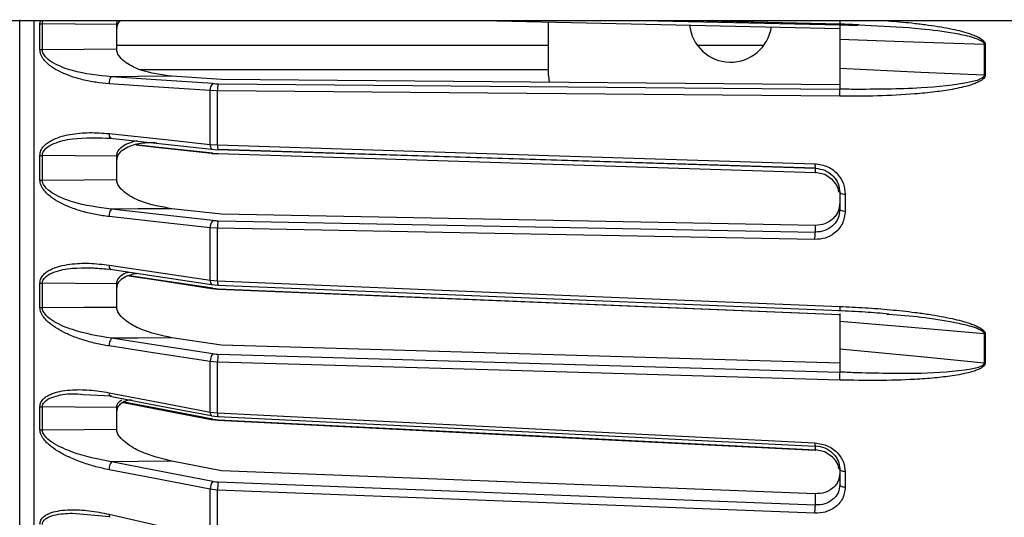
# Model space of a CAD drawing. Header units: millimetres. Extents: x -697 to -365, y 179 to 423.
# Tile 7 of 18: x -526 to -445, y 245 to 286. Entities that reach past the tile are written whole.
import ezdxf

# ---------------------------------------------------------------- set-up
doc = ezdxf.new("R2010")
doc.units = ezdxf.units.MM

msp = doc.modelspace()

# ---------------------------------------------------------------- linework, layer by layer
at = {"color": 7, "linetype": 'Continuous', "lineweight": 25}
for p, q in [((-418.947, 286.029), (-603.947, 286.029)), ((-524.849, 192.505), (-524.849, 286.029)), ((-524.38, 285.784), (-524.332, 286.029)), ((-524.38, 283.674), (-524.38, 285.784)), ((-518.047, 283.719), (-518.047, 285.726)), ((-486.707, 286.029), (-458.447, 285.414)), ((-482.447, 281.529), (-482.447, 285.955)), ((-458.447, 285.676), (-474.674, 286.029)), ((-458.447, 285.775), (-470.304, 286.029)), ((-469.41, 286.029), (-458.448, 285.794)), ((-458.447, 285.775), (-458.447, 285.773)), ((-456.847, 285.712), (-455.848, 285.648)), ((-456.973, 285.629), (-458.447, 285.681)), ((-458.447, 285.412), (-458.447, 285.414)), ((-446.537, 284.089), (-446.537, 281.575)), ((-518.047, 284.029), (-482.447, 284.029)), ((-470.197, 284.029), (-464.698, 284.029)), ((-516.163, 282.029), (-482.447, 282.029)), ((-509.406, 281.197), (-513.497, 281.47)), ((-509.689, 280.853), (-458.447, 280.405)), ((-458.447, 280.751), (-509.406, 281.197)), ((-482.447, 281.529), (-482.391, 280.948)), ((-510.336, 275.85), (-510.336, 280.295)), ((-509.734, 280.271), (-510.336, 280.295)), ((-509.734, 275.811), (-509.734, 280.271)), ((-458.447, 280.403), (-458.447, 280.405)), ((-519.906, 276.427), (-518.577, 276.373)), ((-518.487, 276.361), (-518.483, 276.364)), ((-510.336, 275.85), (-509.734, 275.811)), ((-510.199, 275.455), (-509.703, 275.421)), ((-524.38, 272.921), (-524.38, 274.954)), ((-524.18, 272.91), (-524.18, 274.944)), ((-518.047, 272.961), (-518.047, 274.893)), ((-510.199, 275.116), (-509.703, 275.081)), ((-457.997, 271.766), (-457.997, 270.373)), ((-509.406, 270.107), (-513.498, 270.558)), ((-460.447, 269.183), (-509.406, 270.107)), ((-510.336, 264.657), (-510.336, 268.987)), ((-509.734, 268.948), (-510.336, 268.987)), ((-509.734, 264.602), (-509.734, 268.948)), ((-520.273, 265.705), (-518.585, 265.575)), ((-510.336, 264.657), (-509.734, 264.602)), ((-524.38, 262.423), (-524.38, 264.425)), ((-524.18, 262.408), (-524.18, 264.411)), ((-518.047, 262.457), (-518.047, 264.361)), ((-510.211, 264.308), (-509.705, 264.26)), ((-510.211, 263.978), (-509.705, 263.93)), ((-509.689, 263.957), (-458.447, 261.847)), ((-458.447, 262.191), (-458.447, 262.187)), ((-458.546, 261.832), (-458.448, 261.827)), ((-458.447, 261.909), (-458.447, 260.767)), ((-458.447, 261.843), (-458.447, 261.847)), ((-454.582, 261.88), (-454.402, 261.864)), ((-509.406, 259.301), (-513.497, 259.925)), ((-446.537, 260.242), (-446.537, 257.855)), ((-458.447, 257.833), (-509.406, 259.301)), ((-509.689, 258.572), (-458.447, 257.095)), ((-510.336, 253.804), (-510.336, 257.975)), ((-509.734, 257.92), (-510.336, 257.975)), ((-509.734, 253.734), (-509.734, 257.92)), ((-458.447, 257.091), (-458.447, 257.095)), ((-520.814, 255.263), (-518.483, 255.132)), ((-524.38, 252.353), (-524.38, 254.239)), ((-524.18, 252.334), (-524.18, 254.221)), ((-518.047, 252.381), (-518.047, 254.174)), ((-510.336, 253.804), (-509.734, 253.734)), ((-510.226, 253.5), (-509.709, 253.44)), ((-510.226, 253.184), (-509.709, 253.122)), ((-460.447, 250.691), (-460.447, 251.021)), ((-509.406, 248.955), (-513.498, 249.746)), ((-460.447, 247.073), (-509.406, 248.955)), ((-457.997, 248.89), (-457.997, 247.597)), ((-510.336, 243.467), (-510.336, 247.437)), ((-509.734, 247.368), (-510.336, 247.437)), ((-509.734, 243.384), (-509.734, 247.368)), ((-521.705, 245.482), (-518.647, 245.199))]:
    msp.add_line(p, q, dxfattribs=at)
at = {"color": 7, "linetype": 'Continuous', "lineweight": 25, "flags": 128}
for points in [[(-518.047, 285.726), (-521.482, 285.755), (-524.18, 285.778)], [(-446.537, 284.089), (-453.207, 284.317), (-458.447, 284.497)], [(-446.458, 284.087), (-446.458, 283.773), (-446.458, 283.458), (-446.458, 283.143), (-446.458, 282.829), (-446.458, 282.515), (-446.458, 282.201), (-446.458, 281.886), (-446.458, 281.573)], [(-524.18, 283.667), (-520.746, 283.696), (-518.047, 283.719)], [(-458.447, 282.124), (-451.778, 281.817), (-446.537, 281.575)], [(-510.336, 280.295), (-515.041, 280.609), (-518.678, 280.851)], [(-513.497, 281.47), (-516.289, 281.446), (-518.482, 281.427)], [(-510.14, 280.87), (-514.811, 281.182), (-518.482, 281.427)], [(-458.447, 279.825), (-487.447, 280.077), (-509.734, 280.271)], [(-518.679, 276.751), (-514.04, 276.25), (-510.336, 275.85)], [(-518.577, 276.373), (-514.802, 275.966), (-510.234, 275.473)], [(-516.459, 275.813), (-514.802, 275.632), (-510.234, 275.134)], [(-510.14, 275.125), (-514.812, 275.635), (-516.456, 275.814)], [(-510.199, 275.455), (-510.216, 275.461), (-510.234, 275.473)], [(-509.734, 275.811), (-482.418, 274.953), (-460.495, 274.265)], [(-509.711, 275.436), (-485.717, 274.684), (-460.47, 273.892)], [(-509.689, 275.433), (-509.698, 275.42), (-509.703, 275.421)], [(-460.468, 273.889), (-488.022, 274.753), (-509.689, 275.433)], [(-518.047, 274.893), (-521.482, 274.921), (-524.18, 274.944)], [(-510.234, 275.133), (-510.216, 275.122), (-510.199, 275.116)], [(-510.199, 275.116), (-510.179, 275.114), (-510.14, 275.125)], [(-509.703, 275.081), (-509.698, 275.081), (-509.689, 275.093)], [(-509.689, 275.093), (-482.114, 274.221), (-460.447, 273.535)], [(-460.447, 273.535), (-460.447, 273.794), (-460.447, 273.889)], [(-458.522, 271.911), (-458.591, 272.261), (-458.776, 272.61), (-459.036, 272.926), (-459.684, 273.366), (-460.447, 273.535), (-460.447, 273.535), (-460.447, 273.535)], [(-524.18, 272.91), (-520.746, 272.938), (-518.047, 272.961)], [(-513.498, 270.558), (-516.29, 270.534), (-518.483, 270.516)], [(-510.14, 269.596), (-514.812, 270.111), (-518.483, 270.516)], [(-510.336, 268.987), (-515.041, 269.505), (-518.679, 269.906)], [(-509.689, 269.568), (-482.114, 269.047), (-460.447, 268.638)], [(-460.495, 268.02), (-488.326, 268.544), (-509.734, 268.948)], [(-460.447, 268.638), (-460.447, 268.943), (-460.447, 269.183)], [(-518.678, 265.911), (-514.04, 265.213), (-510.336, 264.657)], [(-518.585, 265.575), (-514.811, 265.008), (-510.243, 264.321)], [(-518.585, 265.575), (-518.558, 265.562), (-518.535, 265.56)], [(-517.06, 265.024), (-514.811, 264.684), (-510.244, 263.992)], [(-510.14, 264), (-514.811, 264.707), (-517.003, 265.039)], [(-509.734, 264.602), (-481.292, 263.437), (-458.447, 262.502)], [(-518.047, 264.361), (-521.482, 264.389), (-524.18, 264.411)], [(-510.244, 263.992), (-510.216, 263.979), (-510.211, 263.978)], [(-510.211, 264.308), (-510.216, 264.309), (-510.243, 264.321)], [(-510.211, 263.978), (-510.179, 263.98), (-510.14, 264)], [(-509.713, 264.271), (-484.722, 263.248), (-458.448, 262.173)], [(-509.706, 263.93), (-509.698, 263.935), (-509.689, 263.957)], [(-509.689, 264.287), (-509.698, 264.264), (-509.705, 264.26)], [(-509.7, 263.94), (-484.722, 262.911), (-458.448, 261.829)], [(-524.18, 262.408), (-520.746, 262.436), (-518.047, 262.457)], [(-446.537, 260.242), (-453.207, 260.822), (-458.447, 261.278)], [(-513.497, 259.925), (-516.289, 259.902), (-518.482, 259.884)], [(-510.14, 258.612), (-514.811, 259.324), (-518.482, 259.884)], [(-446.458, 260.237), (-446.458, 259.937), (-446.458, 259.638), (-446.458, 259.34), (-446.458, 259.041), (-446.458, 258.743), (-446.458, 258.445), (-446.458, 258.147), (-446.458, 257.85)], [(-510.336, 257.975), (-515.041, 258.692), (-518.678, 259.247)], [(-458.447, 259.026), (-451.778, 258.371), (-446.537, 257.855)], [(-458.447, 256.444), (-487.447, 257.279), (-509.734, 257.92)], [(-518.679, 255.398), (-514.04, 254.512), (-510.336, 253.804)], [(-518.596, 255.104), (-514.821, 254.383), (-510.253, 253.51)], [(-518.596, 255.104), (-518.594, 255.103), (-518.565, 255.094)], [(-518.047, 254.174), (-521.482, 254.2), (-524.18, 254.221)], [(-517.501, 254.587), (-514.821, 254.072), (-510.253, 253.193)], [(-510.14, 253.222), (-514.812, 254.12), (-517.438, 254.625)], [(-510.226, 253.5), (-510.251, 253.509), (-510.253, 253.51)], [(-509.734, 253.734), (-482.418, 252.366), (-460.495, 251.269)], [(-509.716, 253.446), (-485.721, 252.245), (-460.474, 250.982)], [(-510.253, 253.193), (-510.251, 253.192), (-510.226, 253.184)], [(-509.716, 253.129), (-509.708, 253.123), (-509.698, 253.136), (-509.689, 253.168)], [(-509.706, 253.128), (-485.721, 251.921), (-460.475, 250.651)], [(-509.689, 253.168), (-482.114, 251.781), (-460.447, 250.691)], [(-524.18, 252.334), (-520.746, 252.361), (-518.047, 252.381)], [(-458.522, 249.13), (-458.591, 249.456), (-458.776, 249.785), (-459.036, 250.087), (-459.684, 250.513), (-460.447, 250.691), (-460.447, 250.691), (-460.447, 250.691)], [(-513.498, 249.746), (-516.29, 249.724), (-518.483, 249.707)], [(-510.14, 248.095), (-514.812, 248.997), (-518.483, 249.707)], [(-510.336, 247.437), (-515.041, 248.346), (-518.679, 249.049)], [(-457.997, 248.89), (-458.088, 248.898), (-458.173, 248.912), (-458.251, 248.933), (-458.318, 248.96), (-458.373, 248.992), (-458.414, 249.028), (-458.439, 249.066), (-458.447, 249.106)], [(-509.689, 248.044), (-482.114, 246.983), (-460.447, 246.15)], [(-457.997, 247.597), (-458.088, 247.605), (-458.173, 247.62), (-458.251, 247.641), (-458.318, 247.669), (-458.373, 247.702), (-458.414, 247.738), (-458.439, 247.777), (-458.447, 247.818)], [(-460.495, 245.475), (-488.326, 246.545), (-509.734, 247.368)], [(-460.447, 246.15), (-460.447, 246.667), (-460.447, 247.073)], [(-518.678, 245.386), (-514.04, 244.319), (-510.336, 243.467)]]:
    msp.add_lwpolyline(points, dxfattribs=at)
at = {"color": 7, "linetype": 'Continuous', "lineweight": 25}
for centre, radius, start, end in [((-524.183, 289.084), 3.307, 266.58264, 270.0573), ((-467.447, 286.029), 3.4, 185.68859, 351.81883), ((-446.411, 287.494), 3.407, 267.86916, 269.20455), ((-524.183, 286.573), 2.906, 266.11054, 270.06481), ((-518.009, 280.945), 0.676, 134.44445, 187.93872), ((-509.667, 280.388), 0.675, 134.43641, 187.92125), ((-507.584, 280.395), 2.154, 167.72131, 183.30893), ((-518.204, 276.679), 0.48, 171.4678, 220.69577), ((-509.84, 275.782), 0.5, 172.14974, 218.09875), ((-508.525, 275.712), 1.213, 175.35337, 193.90306), ((-524.183, 276.883), 1.939, 264.16238, 270.09394), ((-524.183, 274.71), 1.8, 263.70914, 270.10019), ((-458.093, 272.306), 0.548, 229.79466, 280.0839), ((-517.878, 269.985), 0.804, 138.71576, 185.62009), ((-458.093, 270.897), 0.533, 228.22829, 280.28513), ((-509.536, 269.066), 0.804, 138.71067, 185.60283), ((-507.036, 269.061), 2.701, 169.17863, 182.39539), ((-518.269, 265.843), 0.414, 170.54277, 220.25108), ((-509.928, 264.589), 0.414, 170.55786, 220.28623), ((-508.819, 264.507), 0.921, 174.08122, 195.5648), ((-524.183, 265.798), 1.388, 261.8201, 270.12351), ((-524.183, 263.725), 1.317, 261.37631, 270.12826), ((-517.742, 259.308), 0.937, 142.06818, 183.72684), ((-446.41, 261.658), 1.422, 264.87816, 268.08322), ((-509.401, 258.035), 0.937, 142.06536, 183.70966), ((-506.47, 258.019), 3.265, 170.25058, 181.72959), ((-518.332, 255.338), 0.352, 170.08503, 221.46166), ((-524.183, 255.313), 1.092, 259.56831, 270.14426), ((-509.966, 253.75), 0.374, 171.72296, 219.88074), ((-508.775, 253.652), 0.963, 175.0655, 192.33611), ((-510.22, 253.286), 0.103, 266.47251, 321.14249), ((-524.183, 253.385), 1.051, 259.15313, 270.14709), ((-517.608, 249.088), 1.071, 144.71302, 182.11482), ((-509.266, 247.476), 1.071, 144.71205, 182.09791), ((-505.907, 247.449), 3.828, 171.05797, 181.21407), ((-518.407, 245.328), 0.277, 167.93618, 224.56322)]:
    msp.add_arc(centre, radius, start, end, dxfattribs=at)
for points, knots in [([(-526.047, 194.337), (-526.047, 194.421), (-526.047, 194.59), (-526.047, 195.992), (-526.047, 198.315), (-526.047, 201.693), (-526.047, 206.121), (-526.047, 211.594), (-526.047, 218.064), (-526.047, 225.452), (-526.047, 233.647), (-526.047, 242.512), (-526.047, 251.893), (-526.047, 261.623), (-526.047, 271.548), (-526.047, 279.734), (-526.047, 284.621), (-526.047, 286.129)], [0, 0, 0, 0, 0.062901, 0.12792, 0.19487, 0.263519, 0.333592, 0.404771, 0.476707, 0.549027, 0.621348, 0.693284, 0.764463, 0.834535, 0.903185, 0.970135, 1, 1, 1, 1]), ([(-524.18, 285.778), (-524.177, 285.838), (-524.173, 285.926), (-524.138, 286.004), (-524.127, 286.029)], [0, 0, 0, 0, 0.681587, 1, 1, 1, 1]), ([(-524.18, 283.667), (-524.18, 284.061), (-524.18, 284.764), (-524.18, 285.468), (-524.18, 285.778)], [0, 0, 0, 0, 0.56, 1, 1, 1, 1]), ([(-518.047, 285.726), (-518.045, 285.781), (-518.04, 285.886), (-518.006, 285.983), (-517.99, 286.029)], [0, 0, 0, 0, 0.52289, 1, 1, 1, 1]), ([(-517.788, 286.029), (-517.79, 286.028), (-517.884, 285.954), (-517.965, 285.784), (-518.038, 285.565), (-518.044, 285.453), (-518.047, 285.398)], [0, 0, 0, 0, 0.011692, 0.534765, 0.770467, 1, 1, 1, 1]), ([(-458.542, 285.796), (-458.225, 285.782), (-457.659, 285.758), (-457.094, 285.736), (-456.846, 285.727)], [0, 0, 0, 0, 0.561082, 1, 1, 1, 1]), ([(-458.447, 286.029), (-458.447, 286.029), (-458.447, 285.966), (-458.447, 285.876), (-458.448, 285.8), (-458.448, 285.769), (-458.447, 285.771), (-458.447, 285.773)], [0, 0, 0, 0, 0.00153, 0.338855, 0.623956, 0.800763, 1, 1, 1, 1]), ([(-458.447, 285.746), (-458.447, 285.744), (-458.447, 285.735), (-458.447, 285.498), (-458.447, 285.138), (-458.447, 284.784), (-458.447, 284.592), (-458.447, 284.497)], [0, 0, 0, 0, 0.120612, 0.413209, 0.705783, 0.853168, 1, 1, 1, 1]), ([(-454.455, 286.029), (-454.394, 286.026), (-453.658, 285.982), (-452.548, 285.868), (-451.159, 285.699), (-450.136, 285.542), (-449.236, 285.372), (-448.425, 285.188), (-447.791, 285.002), (-447.302, 284.82), (-446.925, 284.641), (-446.643, 284.457), (-446.48, 284.241), (-446.465, 284.136), (-446.458, 284.087)], [0, 0, 0, 0, 0.021692, 0.262448, 0.396742, 0.519341, 0.630367, 0.722269, 0.814525, 0.864811, 0.907024, 0.962616, 0.982721, 1, 1, 1, 1]), ([(-458.448, 285.673), (-458.448, 285.671), (-458.448, 285.637), (-458.448, 285.583), (-458.447, 285.524), (-458.448, 285.48), (-458.448, 285.45), (-458.448, 285.439), (-458.448, 285.436)], [0, 0, 0, 0, 0.017466, 0.275885, 0.537635, 0.66272, 0.877893, 1, 1, 1, 1]), ([(-455.848, 285.648), (-454.479, 285.583), (-452.181, 285.474), (-449.437, 285.12), (-447.846, 284.796), (-447.083, 284.55), (-446.735, 284.37), (-446.596, 284.244), (-446.546, 284.159), (-446.54, 284.112), (-446.537, 284.089)], [0, 0, 0, 0, 0.4291548, 0.7202448, 0.8646977, 0.9355902, 0.9696677, 0.9855308, 0.9929168, 1, 1, 1, 1]), ([(-458.447, 284.497), (-458.447, 284.053), (-458.447, 283.262), (-458.447, 282.472), (-458.447, 282.124)], [0, 0, 0, 0, 0.559999, 1, 1, 1, 1]), ([(-518.678, 280.851), (-519.042, 280.884), (-519.774, 280.951), (-520.854, 281.165), (-521.849, 281.458), (-522.708, 281.814), (-523.335, 282.177), (-523.777, 282.525), (-524.084, 282.854), (-524.328, 283.234), (-524.364, 283.533), (-524.38, 283.674)], [0, 0, 0, 0, 0.167221, 0.335728, 0.498319, 0.632114, 0.748277, 0.815271, 0.874092, 0.940871, 1, 1, 1, 1]), ([(-518.482, 281.427), (-519.565, 281.536), (-521.181, 281.697), (-522.987, 282.357), (-523.783, 282.887), (-524.07, 283.253), (-524.166, 283.487), (-524.175, 283.608), (-524.18, 283.667)], [0, 0, 0, 0, 0.5138244, 0.7663822, 0.8879015, 0.9454668, 0.9730359, 1, 1, 1, 1]), ([(-513.497, 281.47), (-514.364, 281.581), (-515.668, 281.748), (-517.112, 282.417), (-517.746, 282.956), (-517.968, 283.321), (-518.038, 283.552), (-518.044, 283.664), (-518.047, 283.719)], [0, 0, 0, 0, 0.497301, 0.747796, 0.873525, 0.940463, 0.970627, 1, 1, 1, 1]), ([(-458.447, 282.124), (-458.447, 281.938), (-458.447, 281.649), (-458.447, 281.278), (-458.447, 280.936), (-458.447, 280.583), (-458.447, 280.465), (-458.447, 280.405)], [0, 0, 0, 0, 0.238489, 0.369273, 0.500377, 0.750066, 1, 1, 1, 1]), ([(-510.14, 280.87), (-510.058, 280.865), (-509.912, 280.856), (-509.757, 280.854), (-509.689, 280.853)], [0, 0, 0, 0, 0.559639, 1, 1, 1, 1]), ([(-446.458, 281.573), (-446.465, 281.524), (-446.48, 281.42), (-446.589, 281.279), (-446.751, 281.145), (-446.988, 281.007), (-447.302, 280.869), (-447.791, 280.702), (-448.425, 280.537), (-449.4, 280.345), (-450.674, 280.16), (-452.728, 279.959), (-455.345, 279.82), (-457.413, 279.823), (-458.447, 279.825)], [0, 0, 0, 0, 0.011715, 0.02535, 0.042264, 0.063186, 0.091791, 0.125922, 0.188493, 0.250824, 0.366653, 0.500345, 0.750124, 1, 1, 1, 1]), ([(-446.537, 281.575), (-446.54, 281.552), (-446.546, 281.506), (-446.596, 281.423), (-446.907, 281.16), (-448.677, 280.735), (-452.205, 280.409), (-455.47, 280.394), (-457.343, 280.386)], [0, 0, 0, 0, 0.006129, 0.01252, 0.026246, 0.116739, 0.493304, 1, 1, 1, 1]), ([(-446.458, 281.573), (-446.473, 281.573), (-446.5, 281.573), (-446.526, 281.574), (-446.537, 281.575)], [0, 0, 0, 0, 0.559968, 1, 1, 1, 1]), ([(-458.447, 279.825), (-458.448, 279.888), (-458.448, 279.985), (-458.448, 280.11), (-458.447, 280.183), (-458.448, 280.245), (-458.448, 280.303), (-458.448, 280.367), (-458.448, 280.39), (-458.447, 280.403)], [0, 0, 0, 0, 0.242379, 0.371226, 0.501734, 0.564101, 0.671385, 0.819792, 1, 1, 1, 1]), ([(-458.376, 280.402), (-458.388, 280.402), (-458.412, 280.403), (-458.436, 280.403), (-458.447, 280.404)], [0, 0, 0, 0, 0.500001, 1, 1, 1, 1]), ([(-457.343, 280.386), (-457.564, 280.391), (-457.906, 280.4), (-458.253, 280.401), (-458.376, 280.402)], [0, 0, 0, 0, 0.64599, 1, 1, 1, 1]), ([(-524.38, 274.954), (-524.364, 275.089), (-524.328, 275.376), (-524.086, 275.708), (-523.78, 275.979), (-523.339, 276.246), (-522.711, 276.497), (-521.67, 276.743), (-520.307, 276.87), (-519.222, 276.79), (-518.679, 276.751)], [0, 0, 0, 0, 0.058953, 0.125513, 0.184149, 0.250987, 0.367434, 0.501751, 0.750786, 1, 1, 1, 1]), ([(-524.18, 274.944), (-524.175, 275.002), (-524.166, 275.119), (-524.07, 275.336), (-523.785, 275.656), (-522.989, 276.069), (-521.183, 276.471), (-519.566, 276.407), (-518.483, 276.364)], [0, 0, 0, 0, 0.027132, 0.054565, 0.111728, 0.232859, 0.48615, 1, 1, 1, 1]), ([(-518.047, 274.893), (-518.044, 274.946), (-518.038, 275.055), (-517.968, 275.27), (-517.747, 275.589), (-517.205, 275.966), (-516.68, 276.092), (-516.364, 276.168)], [0, 0, 0, 0, 0.0662899, 0.1343445, 0.2852705, 0.5688955, 1, 1, 1, 1]), ([(-514.74, 275.966), (-515.187, 275.981), (-516.069, 276.011), (-517.112, 275.688), (-517.746, 275.271), (-517.968, 274.95), (-518.038, 274.734), (-518.044, 274.626), (-518.047, 274.572)], [0, 0, 0, 0, 0.338396, 0.668074, 0.833546, 0.921643, 0.961341, 1, 1, 1, 1]), ([(-510.14, 275.125), (-510.058, 275.117), (-509.912, 275.102), (-509.757, 275.096), (-509.689, 275.093)], [0, 0, 0, 0, 0.559638, 1, 1, 1, 1]), ([(-460.495, 274.265), (-460.128, 274.21), (-459.394, 274.1), (-458.574, 273.426), (-458.085, 272.61), (-458.026, 272.048), (-457.997, 271.766)], [0, 0, 0, 0, 0.280377, 0.559712, 0.779882, 1, 1, 1, 1]), ([(-460.495, 274.265), (-460.495, 274.205), (-460.494, 274.113), (-460.488, 274.013), (-460.482, 273.95), (-460.476, 273.909), (-460.471, 273.898), (-460.47, 273.895)], [0, 0, 0, 0, 0.345234, 0.531154, 0.721048, 0.910951, 1, 1, 1, 1]), ([(-460.471, 273.54), (-460.469, 273.536), (-460.462, 273.513), (-460.454, 273.526), (-460.447, 273.535)], [0, 0, 0, 0, 0.221091, 1, 1, 1, 1]), ([(-460.47, 273.895), (-460.468, 273.89), (-460.462, 273.867), (-460.454, 273.879), (-460.447, 273.889)], [0, 0, 0, 0, 0.219115, 1, 1, 1, 1]), ([(-460.447, 273.889), (-460.187, 273.852), (-459.665, 273.78), (-459.103, 273.384), (-458.768, 272.974), (-458.517, 272.514), (-458.475, 272.135), (-458.447, 271.888)], [0, 0, 0, 0, 0.24995, 0.499662, 0.630918, 0.758189, 1, 1, 1, 1]), ([(-518.679, 269.906), (-519.043, 269.955), (-519.774, 270.052), (-520.852, 270.31), (-521.846, 270.639), (-522.705, 271.026), (-523.334, 271.409), (-523.776, 271.77), (-524.084, 272.105), (-524.328, 272.488), (-524.364, 272.782), (-524.38, 272.921)], [0, 0, 0, 0, 0.1671213, 0.3353636, 0.497583, 0.6317278, 0.7481727, 0.8152034, 0.874056, 0.9408545, 1, 1, 1, 1]), ([(-518.483, 270.516), (-519.564, 270.66), (-521.18, 270.876), (-522.985, 271.585), (-523.782, 272.132), (-524.07, 272.5), (-524.166, 272.732), (-524.175, 272.851), (-524.18, 272.91)], [0, 0, 0, 0, 0.513067, 0.766261, 0.887846, 0.945306, 0.972941, 1, 1, 1, 1]), ([(-513.498, 270.558), (-514.365, 270.705), (-515.668, 270.927), (-517.113, 271.645), (-517.746, 272.2), (-517.968, 272.567), (-518.038, 272.797), (-518.044, 272.906), (-518.047, 272.961)], [0, 0, 0, 0, 0.497302, 0.747797, 0.873526, 0.940463, 0.970626, 1, 1, 1, 1]), ([(-458.447, 271.888), (-458.447, 271.628), (-458.447, 271.165), (-458.447, 270.703), (-458.447, 270.499)], [0, 0, 0, 0, 0.56, 1, 1, 1, 1]), ([(-457.997, 270.373), (-458.045, 270.018), (-458.139, 269.308), (-458.808, 268.532), (-459.631, 268.081), (-460.207, 268.041), (-460.495, 268.02)], [0, 0, 0, 0, 0.27982, 0.559169, 0.779392, 1, 1, 1, 1]), ([(-458.447, 271.058), (-458.475, 270.812), (-458.517, 270.437), (-458.769, 269.994), (-459.103, 269.607), (-459.665, 269.247), (-460.187, 269.204), (-460.447, 269.183)], [0, 0, 0, 0, 0.2428345, 0.3700576, 0.5008463, 0.7503091, 1, 1, 1, 1]), ([(-458.447, 270.499), (-458.475, 270.254), (-458.517, 269.879), (-458.768, 269.438), (-459.103, 269.051), (-459.665, 268.711), (-460.188, 268.629), (-460.447, 268.638), (-460.447, 268.638)], [0, 0, 0, 0, 0.241818, 0.369088, 0.500337, 0.750041, 0.999996, 1, 1, 1, 1]), ([(-510.14, 269.596), (-510.058, 269.588), (-509.912, 269.574), (-509.757, 269.57), (-509.689, 269.568)], [0, 0, 0, 0, 0.559638, 1, 1, 1, 1]), ([(-460.495, 268.02), (-460.495, 268.082), (-460.494, 268.179), (-460.489, 268.308), (-460.483, 268.403), (-460.475, 268.487), (-460.464, 268.578), (-460.454, 268.615), (-460.447, 268.638)], [0, 0, 0, 0, 0.239412, 0.368332, 0.5, 0.631669, 0.760589, 1, 1, 1, 1]), ([(-524.38, 264.425), (-524.364, 264.555), (-524.328, 264.833), (-524.085, 265.144), (-523.778, 265.394), (-523.337, 265.633), (-522.709, 265.848), (-521.671, 266.038), (-520.308, 266.101), (-519.222, 265.974), (-518.678, 265.911)], [0, 0, 0, 0, 0.059047, 0.125735, 0.184462, 0.251412, 0.367628, 0.501624, 0.750271, 1, 1, 1, 1]), ([(-524.18, 264.411), (-524.175, 264.467), (-524.166, 264.581), (-524.07, 264.788), (-523.783, 265.088), (-522.987, 265.46), (-521.268, 265.773), (-519.743, 265.661), (-518.75, 265.588)], [0, 0, 0, 0, 0.0282373, 0.0570747, 0.1170321, 0.2439018, 0.5081341, 1, 1, 1, 1]), ([(-518.047, 264.361), (-518.044, 264.413), (-518.038, 264.518), (-517.969, 264.724), (-517.746, 265.019), (-517.412, 265.259), (-517.125, 265.324), (-517.042, 265.342)], [0, 0, 0, 0, 0.097124, 0.196835, 0.417969, 0.833528, 1, 1, 1, 1]), ([(-516.287, 265.228), (-516.629, 265.165), (-517.18, 265.064), (-517.745, 264.713), (-517.968, 264.413), (-518.038, 264.207), (-518.044, 264.102), (-518.047, 264.05)], [0, 0, 0, 0, 0.44891, 0.72364, 0.869907, 0.935816, 1, 1, 1, 1]), ([(-510.14, 264), (-510.058, 263.989), (-509.912, 263.969), (-509.757, 263.961), (-509.689, 263.957)], [0, 0, 0, 0, 0.5596385, 1, 1, 1, 1]), ([(-518.678, 259.247), (-519.042, 259.31), (-519.774, 259.438), (-520.854, 259.737), (-521.849, 260.102), (-522.708, 260.515), (-523.335, 260.914), (-523.777, 261.282), (-524.084, 261.62), (-524.328, 262.002), (-524.364, 262.288), (-524.38, 262.423)], [0, 0, 0, 0, 0.167221, 0.335728, 0.498319, 0.632114, 0.748277, 0.815271, 0.874092, 0.940871, 1, 1, 1, 1]), ([(-518.482, 259.884), (-519.565, 260.064), (-521.181, 260.332), (-522.987, 261.084), (-523.783, 261.641), (-524.07, 262.008), (-524.166, 262.236), (-524.175, 262.351), (-524.18, 262.408)], [0, 0, 0, 0, 0.513824, 0.766382, 0.887902, 0.945467, 0.973036, 1, 1, 1, 1]), ([(-513.497, 259.925), (-514.364, 260.107), (-515.668, 260.381), (-517.112, 261.141), (-517.746, 261.707), (-517.968, 262.073), (-518.038, 262.298), (-518.044, 262.405), (-518.047, 262.457)], [0, 0, 0, 0, 0.497301, 0.747796, 0.873525, 0.940463, 0.970627, 1, 1, 1, 1]), ([(-458.546, 262.177), (-457.815, 262.143), (-456.431, 262.079), (-455.05, 261.962), (-454.399, 261.907)], [0, 0, 0, 0, 0.527912, 1, 1, 1, 1]), ([(-458.447, 262.502), (-458.447, 262.445), (-458.447, 262.328), (-458.447, 262.213), (-458.448, 262.187), (-458.448, 262.177)], [0, 0, 0, 0, 0.362704, 0.742261, 1, 1, 1, 1]), ([(-458.448, 262.177), (-458.448, 262.174), (-458.448, 262.159), (-458.448, 262.162), (-458.447, 262.178), (-458.447, 262.187)], [0, 0, 0, 0, 0.129696, 0.538893, 1, 1, 1, 1]), ([(-458.447, 262.502), (-457.754, 262.471), (-456.361, 262.41), (-454.295, 262.248), (-452.548, 262.06), (-451.159, 261.867), (-450.136, 261.697), (-449.236, 261.517), (-448.425, 261.324), (-447.791, 261.135), (-447.302, 260.951), (-446.925, 260.773), (-446.643, 260.592), (-446.48, 260.383), (-446.465, 260.283), (-446.458, 260.237)], [0, 0, 0, 0, 0.167566, 0.336422, 0.499725, 0.590815, 0.673973, 0.749281, 0.811617, 0.874194, 0.908303, 0.936935, 0.974643, 0.98828, 1, 1, 1, 1]), ([(-458.448, 261.924), (-458.447, 261.905), (-458.447, 261.877), (-458.448, 261.846), (-458.448, 261.835), (-458.448, 261.829)], [0, 0, 0, 0, 0.438763, 0.648439, 1, 1, 1, 1]), ([(-458.447, 261.827), (-458.447, 261.811), (-458.447, 261.739), (-458.447, 261.544), (-458.447, 261.366), (-458.447, 261.278)], [0, 0, 0, 0, 0.130481, 0.566057, 1, 1, 1, 1]), ([(-454.402, 261.864), (-453.515, 261.796), (-451.701, 261.657), (-449.437, 261.305), (-447.846, 260.952), (-447.083, 260.695), (-446.735, 260.514), (-446.596, 260.391), (-446.546, 260.308), (-446.54, 260.263), (-446.537, 260.242)], [0, 0, 0, 0, 0.327422, 0.670388, 0.840585, 0.924111, 0.964262, 0.982952, 0.991654, 1, 1, 1, 1]), ([(-458.447, 261.278), (-458.447, 260.856), (-458.447, 260.104), (-458.447, 259.356), (-458.447, 259.026)], [0, 0, 0, 0, 0.559999, 1, 1, 1, 1]), ([(-458.447, 259.026), (-458.447, 258.845), (-458.447, 258.565), (-458.447, 258.176), (-458.447, 257.801), (-458.447, 257.382), (-458.447, 257.191), (-458.447, 257.095)], [0, 0, 0, 0, 0.238489, 0.369273, 0.500377, 0.750066, 1, 1, 1, 1]), ([(-510.14, 258.612), (-510.058, 258.601), (-509.912, 258.581), (-509.757, 258.575), (-509.689, 258.572)], [0, 0, 0, 0, 0.559639, 1, 1, 1, 1]), ([(-446.458, 257.85), (-446.465, 257.805), (-446.48, 257.706), (-446.589, 257.575), (-446.751, 257.451), (-446.988, 257.326), (-447.302, 257.201), (-447.791, 257.054), (-448.425, 256.91), (-449.4, 256.75), (-450.674, 256.6), (-452.728, 256.453), (-455.345, 256.376), (-457.413, 256.421), (-458.447, 256.444)], [0, 0, 0, 0, 0.011715, 0.02535, 0.042264, 0.063186, 0.091791, 0.125922, 0.188493, 0.250824, 0.366653, 0.500345, 0.750124, 1, 1, 1, 1]), ([(-446.537, 257.855), (-446.54, 257.834), (-446.546, 257.791), (-446.596, 257.713), (-446.907, 257.473), (-448.677, 257.123), (-452.205, 256.916), (-455.47, 256.997), (-457.343, 257.043)], [0, 0, 0, 0, 0.006129, 0.01252, 0.026246, 0.116739, 0.493304, 1, 1, 1, 1]), ([(-446.458, 257.85), (-446.473, 257.851), (-446.5, 257.852), (-446.526, 257.854), (-446.537, 257.855)], [0, 0, 0, 0, 0.559968, 1, 1, 1, 1]), ([(-458.447, 256.444), (-458.448, 256.505), (-458.448, 256.599), (-458.448, 256.729), (-458.447, 256.809), (-458.448, 256.879), (-458.448, 256.948), (-458.448, 257.03), (-458.448, 257.069), (-458.447, 257.091)], [0, 0, 0, 0, 0.242379, 0.371226, 0.501734, 0.564101, 0.671385, 0.819792, 1, 1, 1, 1]), ([(-458.376, 257.088), (-458.388, 257.088), (-458.412, 257.09), (-458.436, 257.091), (-458.447, 257.091)], [0, 0, 0, 0, 0.500001, 1, 1, 1, 1]), ([(-457.343, 257.043), (-457.564, 257.057), (-457.906, 257.079), (-458.253, 257.085), (-458.376, 257.088)], [0, 0, 0, 0, 0.64599, 1, 1, 1, 1]), ([(-524.38, 254.239), (-524.364, 254.363), (-524.328, 254.627), (-524.086, 254.914), (-523.78, 255.139), (-523.339, 255.348), (-522.711, 255.526), (-521.67, 255.661), (-520.307, 255.657), (-519.222, 255.484), (-518.679, 255.398)], [0, 0, 0, 0, 0.058953, 0.125513, 0.184149, 0.250987, 0.367434, 0.501751, 0.750786, 1, 1, 1, 1]), ([(-524.18, 254.221), (-524.175, 254.275), (-524.166, 254.384), (-524.07, 254.578), (-523.785, 254.856), (-522.988, 255.177), (-521.944, 255.361), (-521.113, 255.289), (-520.814, 255.263)], [0, 0, 0, 0, 0.04317, 0.086819, 0.177772, 0.370504, 0.77352, 1, 1, 1, 1]), ([(-518.047, 254.174), (-518.044, 254.223), (-518.038, 254.324), (-517.967, 254.516), (-517.837, 254.705), (-517.678, 254.786), (-517.615, 254.819)], [0, 0, 0, 0, 0.171869, 0.348312, 0.739616, 1, 1, 1, 1]), ([(-516.819, 254.813), (-516.977, 254.789), (-517.342, 254.735), (-517.745, 254.494), (-517.968, 254.22), (-518.038, 254.026), (-518.044, 253.925), (-518.047, 253.876)], [0, 0, 0, 0, 0.274649, 0.636252, 0.828767, 0.915519, 1, 1, 1, 1]), ([(-510.14, 253.222), (-510.058, 253.208), (-509.912, 253.183), (-509.757, 253.173), (-509.689, 253.168)], [0, 0, 0, 0, 0.559638, 1, 1, 1, 1]), ([(-518.679, 249.049), (-519.043, 249.127), (-519.774, 249.283), (-520.852, 249.62), (-521.846, 250.014), (-522.705, 250.45), (-523.334, 250.861), (-523.776, 251.234), (-524.084, 251.572), (-524.328, 251.948), (-524.364, 252.224), (-524.38, 252.353)], [0, 0, 0, 0, 0.167121, 0.335364, 0.497583, 0.631728, 0.748173, 0.815203, 0.874056, 0.940854, 1, 1, 1, 1]), ([(-518.483, 249.707), (-519.564, 249.919), (-521.18, 250.237), (-522.985, 251.022), (-523.782, 251.585), (-524.07, 251.947), (-524.166, 252.169), (-524.175, 252.28), (-524.18, 252.334)], [0, 0, 0, 0, 0.5130671, 0.7662611, 0.8878458, 0.9453059, 0.9729409, 1, 1, 1, 1]), ([(-513.498, 249.746), (-514.365, 249.961), (-515.668, 250.284), (-517.113, 251.079), (-517.746, 251.65), (-517.968, 252.01), (-518.038, 252.229), (-518.044, 252.331), (-518.047, 252.381)], [0, 0, 0, 0, 0.497302, 0.747797, 0.873526, 0.940463, 0.970626, 1, 1, 1, 1]), ([(-460.495, 251.269), (-460.128, 251.21), (-459.394, 251.092), (-458.574, 250.446), (-458.085, 249.676), (-458.026, 249.152), (-457.997, 248.89)], [0, 0, 0, 0, 0.280377, 0.559712, 0.779882, 1, 1, 1, 1]), ([(-460.495, 251.269), (-460.495, 251.214), (-460.494, 251.13), (-460.488, 251.05), (-460.482, 251.003), (-460.477, 250.989), (-460.474, 250.982)], [0, 0, 0, 0, 0.381441, 0.586861, 0.79667, 1, 1, 1, 1]), ([(-460.474, 250.982), (-460.474, 250.982), (-460.472, 250.973), (-460.463, 250.972), (-460.454, 251.002), (-460.447, 251.021)], [0, 0, 0, 0, 0.010934, 0.357114, 1, 1, 1, 1]), ([(-460.447, 251.021), (-460.187, 250.98), (-459.665, 250.899), (-459.103, 250.515), (-458.768, 250.124), (-458.517, 249.689), (-458.475, 249.337), (-458.447, 249.106)], [0, 0, 0, 0, 0.24995, 0.499662, 0.630918, 0.758189, 1, 1, 1, 1]), ([(-460.475, 250.652), (-460.475, 250.651), (-460.473, 250.643), (-460.464, 250.642), (-460.454, 250.672), (-460.447, 250.691)], [0, 0, 0, 0, 0.013303, 0.358658, 1, 1, 1, 1]), ([(-458.447, 248.765), (-458.475, 248.537), (-458.517, 248.191), (-458.769, 247.787), (-459.103, 247.436), (-459.665, 247.116), (-460.187, 247.087), (-460.447, 247.073)], [0, 0, 0, 0, 0.2428345, 0.3700576, 0.5008463, 0.7503091, 1, 1, 1, 1]), ([(-458.447, 249.106), (-458.447, 248.865), (-458.447, 248.435), (-458.447, 248.007), (-458.447, 247.818)], [0, 0, 0, 0, 0.56, 1, 1, 1, 1]), ([(-510.14, 248.095), (-510.058, 248.081), (-509.912, 248.056), (-509.757, 248.048), (-509.689, 248.044)], [0, 0, 0, 0, 0.559638, 1, 1, 1, 1]), ([(-457.997, 247.597), (-458.045, 247.269), (-458.139, 246.615), (-458.808, 245.912), (-459.631, 245.514), (-460.207, 245.488), (-460.495, 245.475)], [0, 0, 0, 0, 0.27982, 0.559169, 0.779392, 1, 1, 1, 1]), ([(-458.447, 247.818), (-458.475, 247.591), (-458.517, 247.245), (-458.768, 246.844), (-459.103, 246.495), (-459.665, 246.196), (-460.188, 246.135), (-460.447, 246.15), (-460.447, 246.15)], [0, 0, 0, 0, 0.241818, 0.369088, 0.500337, 0.750041, 0.999996, 1, 1, 1, 1]), ([(-460.495, 245.475), (-460.495, 245.534), (-460.494, 245.625), (-460.489, 245.757), (-460.483, 245.858), (-460.475, 245.952), (-460.464, 246.061), (-460.454, 246.115), (-460.447, 246.15)], [0, 0, 0, 0, 0.239412, 0.368332, 0.5, 0.631669, 0.760589, 1, 1, 1, 1]), ([(-524.38, 244.565), (-524.364, 244.681), (-524.328, 244.93), (-524.085, 245.19), (-523.778, 245.389), (-523.337, 245.565), (-522.709, 245.703), (-521.671, 245.78), (-520.308, 245.71), (-519.222, 245.494), (-518.678, 245.386)], [0, 0, 0, 0, 0.059047, 0.125735, 0.184462, 0.251412, 0.367628, 0.501624, 0.750271, 1, 1, 1, 1]), ([(-524.18, 244.543), (-524.175, 244.594), (-524.166, 244.696), (-524.07, 244.877), (-523.783, 245.128), (-522.987, 245.412), (-522.222, 245.454), (-521.705, 245.482)], [0, 0, 0, 0, 0.0555705, 0.1123221, 0.2303173, 0.4799949, 1, 1, 1, 1])]:
    msp.add_open_spline(points, degree=3, knots=knots, dxfattribs=at)

doc.saveas('drawing.dxf')
